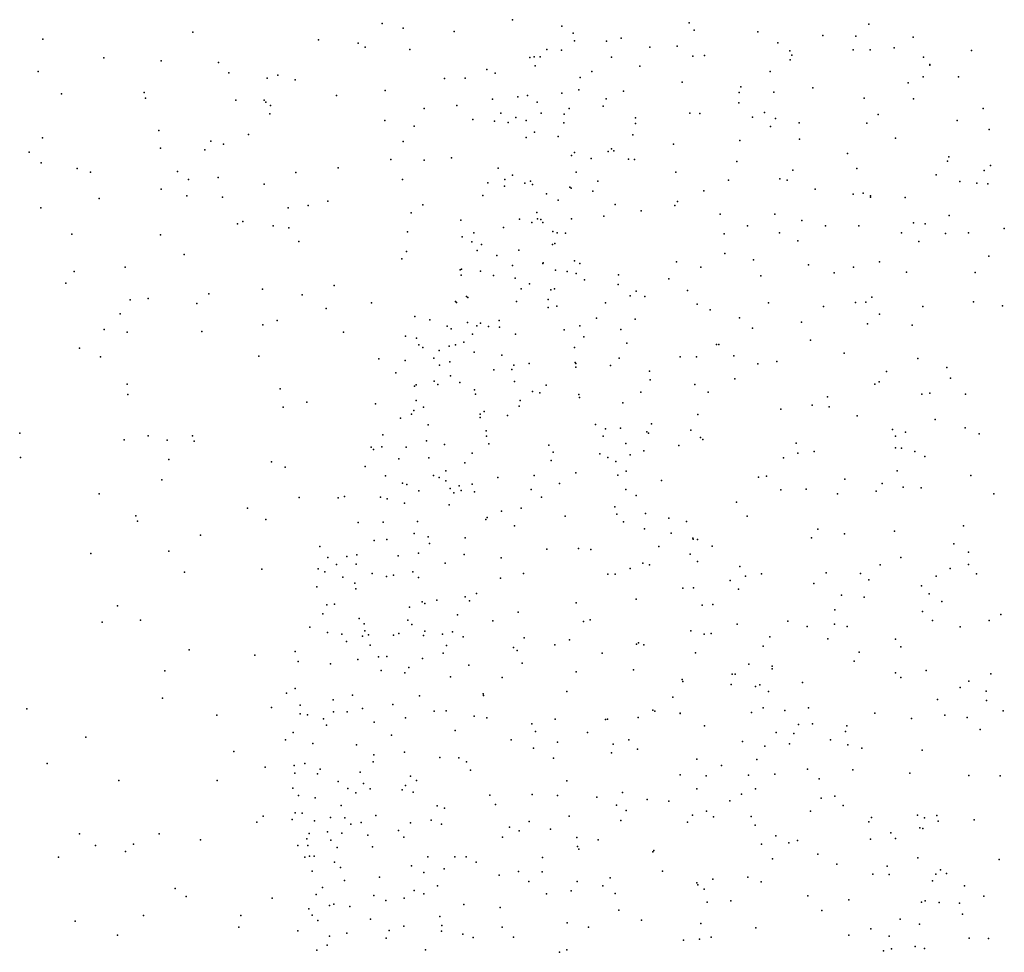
# Model space of a CAD drawing. Header units: metres. Extents: x -25 to 25, y -27.7 to 27.8.
# Tile 67 of 209: x -9 to -7.6, y -4 to -2.7. Entities that reach past the tile are written whole.
import ezdxf

# ---------------------------------------------------------------- set-up
doc = ezdxf.new("R2010")
doc.units = ezdxf.units.M

msp = doc.modelspace()

# ---------------------------------------------------------------- linework, layer by layer
for p in [(-8.4648, -2.678, 2.9682), (-8.4351, -2.6847, 4.7216), (-8.2782, -2.6726, 14.011), (-8.2072, -2.6818, -6.7585), (-8.0244, -2.6769, 14.1461), (-7.7665, -2.6788, 19.264), (-8.7369, -2.6906, 2.7207), (-8.3617, -2.6895, 23.8648), (-8.1908, -2.692, 20.6637), (-8.0172, -2.6878, -10.0457), (-7.9259, -2.6901, 13.8812), (-7.8326, -2.6952, 16.4652), (-7.7854, -2.6963, -7.781), (-7.7028, -2.6978, -7.8459), (-8.9521, -2.7006, -4.893), (-8.5563, -2.7015, -6.5484), (-8.4995, -2.7063, 23.6823), (-8.4895, -2.7122, 21.1731), (-8.1888, -2.7031, -7.1324), (-8.1431, -2.7035, -7.3124), (-8.1221, -2.699, 13.8078), (-8.0807, -2.7119, -6.3151), (-8.0417, -2.7106, -6.2468), (-7.8974, -2.7057, 16.9254), (-7.7305, -2.7128, -17.5725), (-8.4251, -2.7154, 14.034), (-8.2531, -2.727, 24.1833), (-8.2468, -2.7258, 25.7743), (-8.2385, -2.726, -6.4181), (-8.2287, -2.7155, -6.9725), (-8.2077, -2.7162, 17.5384), (-8.1358, -2.7265, 4.2825), (-8.0194, -2.7248, 26.2006), (-8.0023, -2.7238, -7.569), (-7.8802, -2.7174, -6.0673), (-7.877, -2.7237, -7.7089), (-7.789, -2.716, -6.7013), (-7.7647, -2.7159, -5.9529), (-7.6881, -2.7265, 19.1247), (-7.6192, -2.7169, -5.8198), (-8.8645, -2.7272, 19.6543), (-8.7823, -2.7316, -10.2808), (-8.6999, -2.7342, -6.8986), (-8.2454, -2.7387, 17.9479), (-8.0952, -2.7391, 17.1844), (-7.8795, -2.7301, 16.7534), (-7.6793, -2.7369, -5.8521), (-7.6789, -2.7378, -16.5575), (-8.9588, -2.7469, -7.4267), (-8.6853, -2.7489, -8.7707), (-8.6147, -2.752, 2.8237), (-8.3149, -2.7442, 25.506), (-8.303, -2.7492, 3.1471), (-8.1642, -2.7472, -6.4372), (-7.9081, -2.7472, 19.8946), (-7.6888, -2.7546, -9.9979), (-7.6378, -2.7544, 13.9637), (-8.6301, -2.7566, 21.7027), (-8.5901, -2.7588, -10.172), (-8.3758, -2.7572, 21.0391), (-8.3458, -2.7565, 25.2832), (-8.181, -2.7558, 3.9352), (-8.0347, -2.7623, -6.1942), (-7.9502, -2.7688, -4.0998), (-7.7102, -2.7632, -6.8617), (-8.925, -2.7792, -10.2149), (-8.8068, -2.777, -4.0582), (-8.5306, -2.7814, 21.4108), (-8.4608, -2.7742, -10.0818), (-8.2703, -2.7835, -6.8828), (-8.2565, -2.7815, -6.7692), (-8.2073, -2.778, -6.5405), (-8.1827, -2.7731, -7.2743), (-8.1189, -2.7754, -6.3341), (-7.9529, -2.7773, -6.0729), (-7.9029, -2.7766, 16.2978), (-7.8471, -2.7705, -5.9752), (-8.8047, -2.7854, -7.1164), (-8.6752, -2.7881, 23.2453), (-8.6345, -2.7879, 22.542), (-8.6318, -2.7911, 22.0701), (-8.6251, -2.7958, 4.6449), (-8.3577, -2.7959, 18.927), (-8.3067, -2.7868, 18.684), (-8.2424, -2.7912, -7.1217), (-8.1481, -2.7967, 14.2519), (-8.1437, -2.7864, -7.3884), (-7.9531, -2.7919, -7.663), (-7.7733, -2.7854, -5.8719), (-7.7025, -2.7863, -5.8022), (-8.6261, -2.8079, 19.452), (-8.4048, -2.8, -4.1546), (-8.2945, -2.8068, 18.3722), (-8.2368, -2.8068, -9.9562), (-8.2036, -2.8082, 3.545), (-8.1965, -2.8002, 4.4655), (-8.0237, -2.807, 16.934), (-8.0093, -2.8071, -6.1117), (-7.9165, -2.8058, -6.0029), (-7.7531, -2.8087, -7.8595), (-7.6027, -2.8, 16.4141), (-8.4614, -2.8174, 4.6321), (-8.419, -2.8254, 2.9799), (-8.3351, -2.8157, 24.8775), (-8.3039, -2.8181, -6.6478), (-8.2842, -2.8201, 24.5357), (-8.2733, -2.8128, -6.9919), (-8.2582, -2.8172, -6.6463), (-8.2042, -2.8208, -6.4582), (-8.1016, -2.8137, -6.235), (-8.1016, -2.8217, -6.6625), (-7.9335, -2.8124, -17.2863), (-7.9078, -2.8259, -16.8125), (-7.9006, -2.8144, 13.7667), (-7.8668, -2.8208, -5.9301), (-7.7693, -2.8209, 26.3951), (-7.64, -2.8172, -5.696), (-8.7854, -2.8318, -10.1226), (-8.657, -2.8372, -8.6229), (-8.2466, -2.8342, 25.6362), (-8.1051, -2.8381, -7.5123), (-7.594, -2.8302, -5.6156), (-8.9527, -2.8423, 19.9221), (-8.7108, -2.8469, 22.7819), (-8.6929, -2.8513, 19.6002), (-8.4348, -2.8473, 21.3069), (-8.2583, -2.8419, 18.0729), (-8.2126, -2.8403, -7.2854), (-8.047, -2.8515, 16.4078), (-7.9518, -2.846, -17.0637), (-7.8661, -2.8443, 16.1497), (-7.7284, -2.8425, -5.7436), (-8.9716, -2.8629, -8.0336), (-8.7833, -2.8572, -8.4047), (-8.7194, -2.8596, -9.1207), (-8.1931, -2.8675, 17.1825), (-8.1892, -2.8634, -6.3515), (-8.1405, -2.8618, 25.9023), (-8.1358, -2.8578, 4.118), (-8.1327, -2.8606, 13.6983), (-7.7974, -2.8648, 19.7749), (-8.9546, -2.8781, -9.9527), (-8.4525, -2.8732, -6.8146), (-8.4048, -2.8742, 14.0249), (-8.3654, -2.871, -9.8934), (-8.1649, -2.8717, -6.2844), (-8.1117, -2.8726, -4.112), (-8.1027, -2.8733, -6.1758), (-7.9562, -2.876, 20.1211), (-7.6539, -2.8757, -5.6115), (-7.6516, -2.8696, 14.152), (-7.5921, -2.8819, -5.5355), (-8.9026, -2.8864, -9.5786), (-8.8835, -2.8913, -8.1998), (-8.7587, -2.8904, 23.0008), (-8.5887, -2.8917, 21.8199), (-8.5283, -2.8854, -9.873), (-8.2984, -2.8857, -6.7601), (-8.2781, -2.8959, -7.1691), (-8.1867, -2.8913, 20.8259), (-8.0435, -2.8916, -6.0516), (-7.8756, -2.8886, -5.8443), (-7.7837, -2.8861, -9.9305), (-7.6701, -2.8955, -7.0253), (-7.6009, -2.8892, -7.9851), (-8.7431, -2.9019, -9.3455), (-8.7002, -2.8989, -9.8807), (-8.6342, -2.9088, 23.658), (-8.436, -2.9021, 23.9719), (-8.3133, -2.907, 25.0727), (-8.289, -2.902, -6.6097), (-8.2601, -2.9073, -6.4634), (-8.2522, -2.9046, 3.1876), (-8.2491, -2.9091, -7.2922), (-8.1555, -2.9043, 16.6795), (-7.9679, -2.9029, -7.7053), (-7.8943, -2.9011, 19.9801), (-7.884, -2.903, -7.7813), (-7.6361, -2.9048, -17.42), (-7.6114, -2.9072, 19.3724), (-7.5959, -2.9083, -9.8919), (-8.7824, -2.9158, 2.7812), (-8.2894, -2.9117, 25.3101), (-8.2291, -2.9226, -9.8373), (-8.1955, -2.9132, 17.6267), (-8.1939, -2.9143, -7.3931), (-8.1628, -2.9189, -7.4704), (-8.0032, -2.9181, -9.8887), (-7.8435, -2.9157, -5.7634), (-7.789, -2.9228, -17.1767), (-7.7748, -2.9217, -7.8823), (-8.871, -2.9293, 20.0223), (-8.7452, -2.9254, 19.8317), (-8.6942, -2.9275, 23.4998), (-8.5428, -2.9331, 19.3719), (-8.4066, -2.9381, 14.186), (-8.3204, -2.9251, -6.9744), (-8.2123, -2.9316, 16.537), (-8.1307, -2.9377, 3.9261), (-8.041, -2.9336, -7.6377), (-7.764, -2.9255, -5.6575), (-7.764, -2.9273, 14.2775), (-7.7147, -2.9278, -5.5984), (-8.955, -2.9426, -7.5377), (-8.5999, -2.9427, -8.9443), (-8.5711, -2.9392, 23.8172), (-8.4233, -2.9496, 4.5364), (-8.2431, -2.9494, 25.4753), (-8.0931, -2.9468, -6.0263), (-8.0448, -2.9392, 20.5624), (-7.9802, -2.9516, -5.8759), (-7.9016, -2.9517, -6.9278), (-8.6725, -2.9658, -8.4867), (-8.6648, -2.9623, 22.1745), (-8.3522, -2.9604, 13.8822), (-8.2681, -2.9591, 24.7225), (-8.2502, -2.9637, -6.35), (-8.242, -2.9583, 24.418), (-8.2371, -2.9595, 18.3454), (-8.2344, -2.9638, 14.2807), (-8.1933, -2.9585, -6.8679), (-8.1468, -2.9547, -6.1102), (-7.8628, -2.9609, -5.7126), (-7.7026, -2.964, 16.1929), (-7.6857, -2.9657, -16.9613), (-7.6511, -2.9537, -5.4936), (-8.9106, -2.9806, 4.507), (-8.7829, -2.9813, 23.2378), (-8.6216, -2.9684, -9.2136), (-8.5989, -2.9712, -9.499), (-8.4285, -2.977, -4.1007), (-8.3337, -2.9784, -7.0409), (-8.2909, -2.971, 21.0686), (-8.2202, -2.9767, -6.2327), (-8.2139, -2.9785, 18.1926), (-8.2019, -2.9791, -6.1572), (-7.9742, -2.9802, -7.7355), (-7.9406, -2.9683, -5.788), (-7.8946, -2.9787, -7.7962), (-7.8287, -2.9685, -7.8505), (-7.781, -2.9687, -5.6003), (-7.7198, -2.9787, -5.5194), (-7.6564, -2.9794, -7.9728), (-7.6237, -2.9787, 19.5569), (-7.5722, -2.9721, -8.0296), (-8.5844, -2.9911, 4.5227), (-8.3503, -2.9841, -6.8951), (-8.3363, -2.9914, -6.7573), (-8.3226, -2.9952, -7.1557), (-8.2208, -2.9954, 18.7295), (-8.2172, -2.9938, -7.4207), (-7.8685, -2.9898, 26.1823), (-7.6951, -2.9908, 26.3505), (-8.4299, -3.0052, -9.6484), (-8.3286, -3.0041, -6.6139), (-8.2687, -3.0036, 24.9138), (-7.9733, -3.0082, 26.0134), (-8.7493, -3.0098, 22.5112), (-8.4369, -3.0157, 21.4691), (-8.3007, -3.0111, -7.2632), (-8.2343, -3.0224, 24.2577), (-8.2341, -3.0217, 3.3546), (-8.1889, -3.0189, -7.4884), (-8.1813, -3.0225, -5.993), (-8.0426, -3.0201, -7.6783), (-7.9322, -3.0175, -5.7005), (-7.7515, -3.0201, -7.924), (-7.5943, -3.0118, 16.3285), (-8.9072, -3.0342, -7.9492), (-8.8337, -3.028, -7.3172), (-8.3532, -3.0314, -6.9135), (-8.351, -3.0306, -6.8243), (-8.3238, -3.0334, -6.4612), (-8.2781, -3.0254, -7.3382), (-8.2163, -3.0319, 13.8163), (-8.1993, -3.034, 3.6494), (-8.1866, -3.0367, 17.378), (-8.0078, -3.0278, 13.7246), (-7.853, -3.0244, -5.6013), (-7.8164, -3.0358, -5.5383), (-7.7887, -3.0277, 13.8647), (-7.7126, -3.0351, -5.4195), (-7.6141, -3.0353, -5.3264), (-8.9188, -3.0507, -7.6826), (-8.3518, -3.0392, -6.9982), (-8.3051, -3.0398, -6.381), (-8.274, -3.0437, -6.1867), (-8.2538, -3.0515, -6.0875), (-8.1745, -3.0461, 20.8152), (-8.1261, -3.0389, 18.4555), (-8.0537, -3.0445, -5.8056), (-7.9216, -3.0402, -4.0218), (-8.7136, -3.0662, -8.3274), (-8.6366, -3.0596, 20.0109), (-8.5338, -3.0539, -8.6538), (-8.2655, -3.0591, -4.0841), (-8.2231, -3.0603, 25.3333), (-8.2176, -3.0589, 4.2073), (-8.1264, -3.0529, -5.8867), (-8.1003, -3.0622, 25.7324), (-8.027, -3.0614, -9.7533), (-8.8266, -3.0749, -8.1133), (-8.8007, -3.0729, 20.2088), (-8.7308, -3.0798, 23.5072), (-8.5799, -3.0675, -7.053), (-8.4804, -3.0789, -9.4063), (-8.3597, -3.0771, -6.7709), (-8.3585, -3.0786, -7.0736), (-8.3442, -3.0698, -7.158), (-8.3422, -3.0713, -6.5449), (-8.2723, -3.077, -7.3906), (-8.2268, -3.074, -9.6822), (-8.1446, -3.079, 17.9884), (-8.1093, -3.0691, -7.6266), (-8.0883, -3.07, 18.6124), (-7.9108, -3.0792, -5.5874), (-7.7856, -3.0786, -5.4283), (-7.771, -3.0781, -4.0311), (-7.7625, -3.0709, 16.0981), (-7.6162, -3.0776, -5.268), (-8.5453, -3.087, 19.8603), (-8.227, -3.0859, -7.4801), (-8.2142, -3.084, -5.9447), (-8.013, -3.0807, -5.7039), (-7.9944, -3.0892, -7.7719), (-7.8315, -3.0845, -7.8735), (-7.689, -3.0842, -5.3219), (-7.5746, -3.0833, 26.3905), (-8.8412, -3.0948, 22.9079), (-8.6158, -3.1044, -4.1074), (-8.418, -3.0988, -6.9751), (-8.3966, -3.1036, 19.3386), (-8.3427, -3.1072, -6.2262), (-8.3238, -3.1083, 16.6906), (-8.2972, -3.1045, 3.2137), (-8.1574, -3.1011, 25.5222), (-8.1021, -3.1026, 18.824), (-7.9524, -3.1005, 16.0533), (-7.8634, -3.1066, 20.1604), (-7.7511, -3.0952, 14.0199), (-8.8642, -3.1172, -4.1525), (-8.831, -3.1211, 23.1741), (-8.724, -3.1203, 22.3098), (-8.6361, -3.1107, 22.0403), (-8.5206, -3.1211, 21.7448), (-8.3719, -3.1124, -6.7056), (-8.3658, -3.1165, -6.6139), (-8.3293, -3.1122, -6.1487), (-8.3122, -3.1128, -6.0746), (-8.2967, -3.1141, 16.3055), (-8.2036, -3.1178, 19.011), (-8.1814, -3.112, -7.5625), (-8.1225, -3.1174, 17.8334), (-7.9337, -3.1154, -7.0254), (-7.7683, -3.1092, -5.3595), (-7.7044, -3.1109, -7.1412), (-8.4317, -3.1268, -9.0175), (-8.4157, -3.1299, 21.3465), (-8.3476, -3.1355, 16.5025), (-8.3356, -3.124, -7.2886), (-8.2736, -3.124, 17.0117), (-8.1756, -3.1277, -5.829), (-8.1139, -3.1367, -5.7415), (-7.8505, -3.1324, -5.4288), (-8.8992, -3.1443, 20.3588), (-8.4126, -3.1393, -8.7795), (-8.4067, -3.1431, 3.0054), (-8.383, -3.1476, -6.7777), (-8.3689, -3.1411, 4.3661), (-8.3596, -3.1395, 21.1475), (-8.3332, -3.1499, -6.0176), (-8.1888, -3.1429, 13.949), (-7.9854, -3.1388, 20.5049), (-7.9819, -3.1386, 18.5167), (-8.8694, -3.1565, 4.4108), (-8.6421, -3.1554, 23.7492), (-8.47, -3.1595, -4.0835), (-8.4321, -3.1617, 19.7513), (-8.391, -3.1586, 19.5563), (-8.3679, -3.1639, -6.1109), (-8.2934, -3.154, -7.4059), (-8.1879, -3.1645, 17.2292), (-8.1247, -3.1582, 17.493), (-8.0372, -3.1566, -4.0433), (-8.014, -3.1564, 18.2825), (-7.9603, -3.1551, 18.7028), (-7.8986, -3.1632, -7.871), (-7.8019, -3.1514, -7.9216), (-7.6964, -3.1587, -5.2327), (-8.3829, -3.1683, -7.0267), (-8.3046, -3.1754, -5.942), (-8.2791, -3.1746, 19.2548), (-8.2761, -3.1683, 9.2481), (-8.2539, -3.166, 3.7513), (-8.1871, -3.1662, -6.9856), (-8.187, -3.1712, 24.3629), (-8.1375, -3.1689, -7.655), (-8.0815, -3.1772, -7.7301), (-7.9261, -3.1665, -5.4802), (-7.7411, -3.1776, -7.9645), (-7.6548, -3.1718, -8.0117), (-8.4454, -3.1794, -8.6021), (-8.3906, -3.1916, -6.9242), (-8.3671, -3.1836, -9.248), (-8.2753, -3.1921, 4.0114), (-8.0805, -3.1893, -9.5879), (-7.9587, -3.1881, -7.8426), (-7.7517, -3.1925, -9.6158), (-7.6492, -3.1873, 16.2051), (-8.8312, -3.1956, -7.7213), (-8.6116, -3.2023, -7.1767), (-8.4187, -3.1985, -6.4318), (-8.4164, -3.1966, -6.2191), (-8.3849, -3.1963, -7.0934), (-8.3536, -3.1934, -7.2951), (-8.3323, -3.2038, 9.425), (-8.2495, -3.2065, -4.1469), (-8.2299, -3.1971, -5.8111), (-8.0936, -3.2071, -5.6392), (-8.0162, -3.1962, 18.1116), (-7.9974, -3.2073, 18.9772), (-7.758, -3.1955, -5.2437), (-8.83, -3.2106, 22.5681), (-8.4161, -3.2194, 24.0285), (-8.3313, -3.2103, -7.3644), (-8.2669, -3.2192, -9.4098), (-8.2386, -3.2081, -7.5402), (-8.1829, -3.2108, 24.7586), (-8.1817, -3.2148, 25.1148), (-7.8257, -3.2139, 25.9862), (-7.6904, -3.21, -5.1674), (-7.6792, -3.2088, 26.1936), (-7.6277, -3.2101, 19.8932), (-8.6069, -3.2286, 4.4034), (-8.5732, -3.2218, 2.9541), (-8.4748, -3.2238, -7.0816), (-8.4197, -3.2333, -6.6386), (-8.4057, -3.2289, -6.7603), (-8.3185, -3.2348, 3.4342), (-8.2683, -3.2272, 20.9512), (-8.1196, -3.2227, 16.0271), (-7.8927, -3.2317, -9.5553), (-7.8478, -3.2257, 13.9606), (-7.8236, -3.2282, -5.2931), (-8.4386, -3.2443, 21.4801), (-8.4231, -3.2386, -6.1131), (-8.3246, -3.2388, 16.8607), (-8.3243, -3.2438, -5.8943), (-8.2852, -3.2407, -9.0162), (-8.0119, -3.2391, 20.6342), (-7.7835, -3.2411, -7.958), (-7.6713, -3.2463, -9.4889), (-8.3988, -3.2541, -7.0286), (-8.3159, -3.2627, 3.8679), (-8.1588, -3.2535, 9.4705), (-8.1446, -3.26, -5.6472), (-8.1228, -3.2588, 14.2179), (-8.0783, -3.2526, -5.5775), (-8.022, -3.2617, 25.5501), (-7.7327, -3.2609, -4.3246), (-7.6284, -3.2584, -8.0359), (-8.9852, -3.2661, 20.46), (-8.8353, -3.2758, 23.1909), (-8.8007, -3.2698, -4.2342), (-8.7736, -3.276, 20.3759), (-8.7373, -3.2699, -7.4702), (-8.7349, -3.2777, -7.892), (-8.4639, -3.2684, -6.4283), (-8.4016, -3.277, -5.9682), (-8.3151, -3.2704, -7.4393), (-8.148, -3.2706, -7.6812), (-8.0854, -3.2642, -7.7493), (-8.0826, -3.266, 25.3844), (-8.0081, -3.2723, 17.9667), (-8.0047, -3.2752, 13.9487), (-7.7285, -3.2705, 18.7019), (-7.7138, -3.2646, -7.9989), (-7.6082, -3.2669, -7.2906), (-8.4807, -3.2864, -6.2687), (-8.4776, -3.2895, 20.0757), (-8.4656, -3.2858, -6.5285), (-8.4305, -3.2863, -4.2219), (-8.3754, -3.2821, 9.6591), (-8.3121, -3.2815, -5.832), (-8.2257, -3.2834, -7.5863), (-8.1153, -3.281, 24.4639), (-8.0894, -3.2915, 9.1989), (-8.0393, -3.2836, -5.4983), (-7.871, -3.2806, -7.916), (-7.7284, -3.287, -5.1152), (-7.7199, -3.2874, 18.3866), (-8.984, -3.3012, -4.3007), (-8.7713, -3.3037, 23.4173), (-8.4412, -3.3029, -6.7953), (-8.3979, -3.3016, -7.1416), (-8.3359, -3.295, 9.0851), (-8.2227, -3.3052, 9.706), (-8.2198, -3.2932, -5.7013), (-8.1525, -3.2959, 24.9588), (-8.141, -3.301, -9.1697), (-8.1093, -3.2973, 20.7528), (-7.889, -3.3013, 20.4838), (-7.8687, -3.295, 16.0698), (-7.8452, -3.2924, -5.2472), (-7.7006, -3.2923, 20.1309), (-7.6863, -3.2995, -9.3147), (-8.6236, -3.3074, -7.3104), (-8.6042, -3.3148, -8.1479), (-8.4892, -3.3139, -6.1732), (-8.3738, -3.3202, 3.261), (-8.3466, -3.3087, 3.6596), (-8.1299, -3.3065, -8.9588), (-7.7259, -3.3201, 18.9146), (-8.7813, -3.3332, 22.4201), (-8.4602, -3.3271, -6.0042), (-8.3913, -3.3267, 4.2254), (-8.3831, -3.3299, -5.8789), (-8.3736, -3.3346, -7.3219), (-8.2989, -3.3299, -7.5138), (-8.2469, -3.3266, 17.03), (-8.1871, -3.3228, 19.4661), (-8.1268, -3.3262, -4.4912), (-8.1147, -3.3208, -8.8019), (-8.0642, -3.334, 17.594), (-7.925, -3.329, -5.3125), (-7.9135, -3.328, -9.2461), (-7.8012, -3.3323, 25.7882), (-7.62, -3.327, 18.5107), (-8.4359, -3.3379, -7.1892), (-8.4296, -3.3397, -7.0272), (-8.3674, -3.3457, 19.9727), (-8.3546, -3.3415, -4.3622), (-8.3515, -3.3485, -5.7969), (-8.336, -3.3391, -7.4301), (-8.2512, -3.347, 24.1364), (-8.2106, -3.3381, -8.6531), (-8.1152, -3.3471, -7.1613), (-7.8928, -3.3475, -5.2464), (-7.8565, -3.3463, -4.5916), (-7.7475, -3.3382, -9.008), (-7.7174, -3.3435, 18.2207), (-7.6915, -3.3447, -8.0298), (-8.8713, -3.3531, 22.7812), (-8.5843, -3.3583, 23.7946), (-8.5283, -3.3591, -6.3069), (-8.5193, -3.3571, -6.4503), (-8.4676, -3.358, 9.2875), (-8.4577, -3.3604, -6.8568), (-8.4125, -3.349, 16.3881), (-8.3621, -3.3519, 16.7488), (-8.3327, -3.3501, 16.1498), (-8.2362, -3.3578, -5.6574), (-8.1006, -3.3557, -7.7594), (-7.8115, -3.353, 19.0878), (-7.7561, -3.3493, -5.0742), (-7.587, -3.3531, -4.918), (-8.6583, -3.3739, -7.7089), (-8.433, -3.3665, -5.9135), (-8.3691, -3.3688, 21.0913), (-8.2656, -3.3739, 8.8266), (-8.131, -3.3719, -5.5202), (-7.9564, -3.3651, -7.8884), (-8.8185, -3.3846, 4.3761), (-8.6321, -3.3899, 2.9637), (-8.3161, -3.3898, 9.8363), (-8.3144, -3.3871, -4.5056), (-8.2937, -3.3779, -8.4836), (-8.2023, -3.3851, -5.5979), (-8.1281, -3.3822, 16.0348), (-8.0873, -3.3812, 24.6822), (-8.0538, -3.3882, -5.4141), (-7.941, -3.3854, -7.27), (-8.8163, -3.3922, 2.9245), (-8.4995, -3.3945, -6.6476), (-8.4634, -3.3938, 21.7507), (-8.4143, -3.3927, 21.2593), (-8.2752, -3.3989, -7.5641), (-8.1188, -3.3933, 17.2414), (-8.0885, -3.4036, 24.8539), (-8.0285, -3.393, 25.2573), (-7.84, -3.4037, 25.6013), (-7.6306, -3.399, 25.8894), (-8.7258, -3.4125, -4.3303), (-8.4585, -3.4187, -6.9874), (-8.419, -3.4102, -7.1683), (-8.3988, -3.415, 3.5281), (-8.3458, -3.4163, -7.4359), (-8.0505, -3.4095, 8.9666), (-8.0193, -3.4168, 9.1194), (-8.0188, -3.4183, 9.2985), (-8.0123, -3.4189, -7.8495), (-7.8491, -3.4161, -5.1201), (-7.8017, -3.4106, -7.3616), (-7.73, -3.4067, -5.0001), (-8.5546, -3.4288, -6.2431), (-8.4767, -3.42, -4.467), (-8.3973, -3.4244, 3.7614), (-8.2288, -3.4327, -7.6258), (-8.1833, -3.4318, -7.6821), (-8.1658, -3.4332, -5.5213), (-8.068, -3.4289, 17.3971), (-7.9913, -3.4281, 19.3705), (-7.6446, -3.4248, -4.9074), (-8.8829, -3.4388, -4.3611), (-8.771, -3.4356, 23.3196), (-8.5428, -3.4446, -6.4786), (-8.5157, -3.4432, -7.9629), (-8.5015, -3.4409, -5.9762), (-8.4421, -3.4423, -7.3541), (-8.4131, -3.4382, 4.1133), (-8.3472, -3.4402, -5.7423), (-8.2943, -3.4449, -4.6676), (-8.023, -3.4396, 24.4214), (-7.7209, -3.4445, 20.4344), (-7.6237, -3.4367, 19.0136), (-8.6379, -3.4615, 23.5928), (-8.5568, -3.461, -6.3609), (-8.5307, -3.4547, -6.0688), (-8.5022, -3.4541, -6.73), (-8.3745, -3.4528, -7.3666), (-8.1092, -3.4602, -8.515), (-8.0908, -3.4526, -7.7796), (-8.0814, -3.4551, -5.4039), (-8.0126, -3.4502, -4.8273), (-7.9518, -3.4573, -8.6131), (-7.7505, -3.4551, 16.124), (-7.6497, -3.4605, 25.7368), (-7.6234, -3.4544, -8.6839), (-8.7487, -3.4656, 20.4588), (-8.5473, -3.4649, 20.2924), (-8.5215, -3.4728, -6.6424), (-8.4793, -3.4673, -6.9137), (-8.4588, -3.472, -7.0854), (-8.4488, -3.4698, -5.8641), (-8.421, -3.4652, 3.1577), (-8.4128, -3.4734, -7.2317), (-8.2954, -3.4743, 24.0043), (-8.2621, -3.4675, -5.6233), (-8.141, -3.4684, 20.8068), (-8.1308, -3.4684, -5.4555), (-7.9436, -3.4712, 20.6668), (-7.9207, -3.468, -7.9168), (-7.828, -3.4664, -5.0541), (-7.7785, -3.4677, 19.2213), (-7.67, -3.4714, 0.4654), (-7.6121, -3.4679, 20.2819), (-8.5589, -3.4864, -6.1765), (-8.5044, -3.4816, -7.6941), (-8.503, -3.4894, 9.8117), (-8.0337, -3.4885, -5.3213), (-8.0184, -3.4882, 24.2514), (-7.9656, -3.4776, 17.6742), (-7.9535, -3.4898, -5.2106), (-7.8454, -3.4818, -7.9639), (-7.7664, -3.4767, -8.0187), (-7.6912, -3.4853, -4.8451), (-8.3459, -3.5008, -8.0356), (-8.3296, -3.496, -7.5062), (-7.8059, -3.4986, 0.223), (-7.7732, -3.5016, -4.9666), (-7.68, -3.4969, 0.0371), (-8.8449, -3.514, 22.8181), (-8.5443, -3.5123, -6.5754), (-8.5332, -3.5115, 9.5743), (-8.4257, -3.5158, 8.9599), (-8.4076, -3.5081, 16.641), (-8.4039, -3.5105, -7.5646), (-8.3864, -3.5057, -5.7545), (-8.3398, -3.5067, -5.6972), (-8.1864, -3.5097, -5.5021), (-8.1003, -3.5044, 19.5996), (-8.0059, -3.513, 25.0814), (-7.9907, -3.5121, -7.8766), (-7.6619, -3.5078, -4.8506), (-8.5503, -3.5254, -6.0567), (-8.4982, -3.5322, -6.8952), (-8.3569, -3.5266, -7.7869), (-8.2697, -3.5231, -7.4679), (-7.8154, -3.5195, 0.4852), (-7.6898, -3.5222, -7.5163), (-7.5774, -3.5265, -4.7374), (-8.8669, -3.5374, 20.5388), (-8.812, -3.5347, 22.6061), (-8.5688, -3.5444, -6.4679), (-8.491, -3.5395, 9.1468), (-8.428, -3.5346, 3.4238), (-8.4224, -3.5407, -4.7035), (-8.3062, -3.5352, -5.6335), (-8.1763, -3.5362, -7.7028), (-8.1667, -3.534, -8.2562), (-7.9557, -3.54, -4.9705), (-7.883, -3.536, -5.0775), (-7.8549, -3.5435, -8.4406), (-7.8157, -3.5403, 20.6082), (-7.7977, -3.5437, -8.0042), (-7.6754, -3.5348, -8.0589), (-7.6356, -3.544, 19.2042), (-7.5941, -3.535, -8.0874), (-8.5435, -3.5523, 22.0729), (-8.5227, -3.5545, -6.7705), (-8.4934, -3.5576, -6.9739), (-8.49, -3.5498, -5.8863), (-8.4846, -3.5553, 16.2529), (-8.4488, -3.5559, 3.0309), (-8.4411, -3.5535, -7.1986), (-8.4056, -3.5564, 21.3815), (-8.4038, -3.5504, -7.3093), (-8.3782, -3.5545, -7.3864), (-8.3642, -3.5513, 21.1698), (-8.349, -3.5585, -7.4712), (-8.2614, -3.56, 20.9662), (-8.022, -3.5497, -5.2606), (-8.0028, -3.5544, 24.8251), (-7.9928, -3.5534, -8.3506), (-7.9085, -3.5586, 19.451), (-8.516, -3.5652, 9.3091), (-8.4824, -3.5703, -7.0758), (-8.3726, -3.571, -5.6989), (-8.2764, -3.5736, 9.9716), (-8.2172, -3.5699, 15.9733), (-8.1964, -3.5626, -7.9935), (-8.0998, -3.569, 9.7087), (-8.0972, -3.5671, -7.7831), (-8.0894, -3.5701, -7.7636), (-7.9182, -3.5717, -7.9268), (-7.8256, -3.5612, -4.9781), (-7.7285, -3.5619, -0.1207), (-7.7205, -3.5728, -4.9734), (-8.7421, -3.5769, 23.2375), (-8.6479, -3.5848, 22.2921), (-8.5898, -3.5795, -6.2504), (-8.4704, -3.5871, 4.3291), (-8.4581, -3.5866, -5.7992), (-8.3774, -3.5816, 23.8508), (-8.2713, -3.5779, 20.0359), (-8.1493, -3.5817, -5.4069), (-8.0154, -3.5812, 8.8206), (-7.7807, -3.5803, 25.4058), (-8.5857, -3.5938, -6.4068), (-8.539, -3.5972, -5.9608), (-8.4998, -3.591, 23.6994), (-8.4269, -3.6023, 21.8617), (-8.4071, -3.5893, 21.6403), (-8.3406, -3.5989, -5.6379), (-8.2639, -3.5964, -5.5403), (-7.9388, -3.5977, 0.6145), (-7.9055, -3.6006, -7.7874), (-7.7877, -3.5933, -4.9074), (-8.7767, -3.6072, 2.906), (-8.4666, -3.6065, 20.3129), (-8.4323, -3.6103, 3.2436), (-8.3668, -3.616, -7.4261), (-8.2928, -3.617, -4.9216), (-8.1868, -3.6088, -7.6938), (-8.1043, -3.6059, -5.329), (-7.9627, -3.6118, 9.1675), (-7.9584, -3.6118, -8.0891), (-7.9052, -3.6043, 16.0798), (-7.7285, -3.61, -8.0459), (-7.7207, -3.6166, -4.815), (-7.6844, -3.6067, 0.6923), (-7.5915, -3.6115, 20.5027), (-8.0346, -3.6196, -7.8394), (-8.0335, -3.6226, 9.5524), (-7.9642, -3.6266, -7.8994), (-7.9291, -3.6298, 0.1956), (-7.923, -3.6271, 24.4724), (-7.8619, -3.6239, -4.9769), (-7.6354, -3.631, 16.1804), (-7.6232, -3.622, 25.5232), (-8.6023, -3.6391, 20.4238), (-8.5897, -3.6327, -6.3322), (-8.5078, -3.642, -5.8955), (-8.4115, -3.6433, -7.3025), (-8.3199, -3.6403, 8.8025), (-8.3195, -3.6428, 16.8354), (-8.2001, -3.6369, -5.4557), (-8.0477, -3.6449, 19.786), (-7.9108, -3.6368, -5.0339), (-7.5981, -3.6364, -8.2976), (-8.7802, -3.6466, 22.7284), (-8.5825, -3.6563, -6.4639), (-8.5353, -3.6488, 9.4557), (-8.4495, -3.6555, -7.1966), (-7.6679, -3.6481, -4.7323), (-7.5976, -3.6499, -4.652), (-8.9748, -3.6616, 20.5746), (-8.7024, -3.671, 4.4516), (-8.6237, -3.66, -4.6588), (-8.5828, -3.669, -6.1441), (-8.572, -3.6705, -6.064), (-8.5348, -3.6659, -6.772), (-8.5152, -3.6659, -6.8908), (-8.4931, -3.6613, -7.0298), (-8.3905, -3.6649, -5.695), (-8.3732, -3.6644, 10.0547), (-8.3329, -3.6723, -7.5074), (-8.0764, -3.6638, 23.9438), (-8.0738, -3.6651, 19.9443), (-8.0375, -3.6678, -5.1927), (-8.0374, -3.6685, 0.3643), (-7.9351, -3.6671, 24.0731), (-7.9184, -3.6602, 24.6459), (-7.8874, -3.6639, 24.2693), (-7.8532, -3.6601, -0.1695), (-7.7579, -3.6679, -7.9133), (-7.6577, -3.6709, -0.2888), (-7.5737, -3.6648, -7.7676), (-8.5493, -3.6761, 23.4594), (-8.5447, -3.6853, -5.9683), (-8.4765, -3.6808, -5.822), (-8.4317, -3.6748, 3.928), (-8.3146, -3.6746, -5.584), (-8.2503, -3.6834, -5.5079), (-8.2166, -3.6766, 16.9842), (-8.1444, -3.6772, 0.5339), (-8.1418, -3.6764, -5.36), (-8.0975, -3.6744, 17.1603), (-8.0026, -3.6862, -5.1312), (-7.8675, -3.6841, -7.9509), (-7.8474, -3.6832, 25.1897), (-7.7984, -3.6862, 17.6729), (-7.7052, -3.6755, -8.1219), (-7.6256, -3.6743, -8.0792), (-8.5928, -3.6957, -6.2129), (-8.4515, -3.6997, 15.8305), (-8.3601, -3.6929, 21.5306), (-8.2449, -3.6943, -7.6134), (-8.1702, -3.6958, 9.8746), (-7.8995, -3.6955, 24.9817), (-7.8741, -3.6972, -4.9299), (-7.8002, -3.6942, -4.8481), (-7.6068, -3.6914, 17.7946), (-8.8901, -3.7023, -4.5612), (-8.6037, -3.7062, 23.2995), (-8.5643, -3.7114, -6.6026), (-8.502, -3.7132, -6.9714), (-8.2801, -3.7062, 20.2618), (-8.2134, -3.7098, -5.4504), (-8.1336, -3.7123, 8.761), (-8.1112, -3.706, -5.2719), (-7.948, -3.7085, 9.3259), (-7.9157, -3.7155, 8.8071), (-7.8806, -3.7121, 9.0309), (-7.8214, -3.7062, -5.1205), (-7.7969, -3.7136, 20.6833), (-8.6779, -3.7231, 23.1207), (-8.4771, -3.7276, -7.1084), (-8.4332, -3.7238, 4.1281), (-8.2478, -3.7184, 15.8942), (-8.136, -3.7247, 20.1813), (-8.0985, -3.7196, 20.8743), (-7.7769, -3.718, -8.0127), (-7.6903, -3.7212, 25.368), (-8.9457, -3.7403, 4.3785), (-8.5915, -3.7432, -4.7852), (-8.5762, -3.7404, -6.5251), (-8.4781, -3.7379, 16.5617), (-8.3822, -3.7316, -7.3685), (-8.3548, -3.7322, -5.6268), (-8.3441, -3.738, 21.8101), (-8.2191, -3.7325, 21.0235), (-8.0134, -3.7341, 16.0284), (-7.978, -3.7432, 0.8789), (-7.9273, -3.7343, -4.9696), (-8.633, -3.7455, 2.8666), (-8.5904, -3.7543, -6.3795), (-8.5577, -3.7549, 4.4374), (-8.5542, -3.7482, -6.676), (-8.4966, -3.7528, -5.8541), (-8.3383, -3.75, -7.477), (-8.0375, -3.7564, -7.8233), (-8.0002, -3.7578, -5.0639), (-7.9392, -3.7569, 19.9398), (-7.9017, -3.7556, 19.765), (-7.8547, -3.7482, 17.5161), (-7.7894, -3.7492, -4.7956), (-7.7079, -3.7543, -4.6996), (-7.6233, -3.7576, -4.6023), (-7.5782, -3.7577, 19.4721), (-8.8429, -3.7646, 2.8621), (-8.7019, -3.7646, 22.849), (-8.5283, -3.7661, -6.836), (-8.4917, -3.7689, -7.0377), (-8.4316, -3.7719, -5.7398), (-8.4245, -3.7586, -7.2497), (-8.4156, -3.7644, 8.8251), (-8.1998, -3.7652, -7.6597), (-7.8379, -3.7624, -7.9644), (-8.5933, -3.7754, -6.294), (-8.585, -3.7859, -6.468), (-8.5145, -3.7763, 15.6483), (-8.5026, -3.7822, 22.2739), (-8.4822, -3.7765, 2.8981), (-8.4361, -3.7779, 3.5947), (-8.4205, -3.7814, 3.1677), (-8.3107, -3.7858, 21.4111), (-8.2499, -3.7848, -7.5979), (-8.2133, -3.7863, 23.6614), (-8.1203, -3.7818, -5.249), (-8.0133, -3.7765, 9.527), (-7.9492, -3.7843, -5.1838), (-7.9293, -3.7765, -7.9053), (-8.5611, -3.7894, -5.9966), (-8.5239, -3.8004, -5.9081), (-8.3026, -3.7992, -7.534), (-8.1571, -3.7886, 0.8953), (-8.1285, -3.8, 17.0763), (-8.0847, -3.7918, 9.7178), (-8.0537, -3.7943, -5.1139), (-7.9659, -3.7939, -4.977), (-7.8351, -3.7901, 24.8341), (-7.8152, -3.7871, 24.57), (-7.8034, -3.8005, 25.0452), (-8.5897, -3.8109, -6.1867), (-8.5798, -3.8114, -6.1102), (-8.4741, -3.8146, -7.1028), (-8.386, -3.801, -5.668), (-8.3758, -3.8043, 0.5902), (-8.1149, -3.8076, -7.7458), (-8.0197, -3.8142, 17.2028), (-7.9997, -3.8088, -7.8516), (-7.8505, -3.8088, -4.8215), (-7.697, -3.8142, -8.0394), (-7.6689, -3.8147, 17.5801), (-8.6449, -3.8246, 16.0655), (-8.6358, -3.8157, 22.6055), (-8.5942, -3.8208, 9.8264), (-8.5621, -3.8224, -6.6204), (-8.539, -3.8177, 16.4034), (-8.5184, -3.8184, 8.9941), (-8.5102, -3.8272, -6.9085), (-8.4953, -3.825, -6.9922), (-8.4243, -3.8252, -7.2253), (-8.3945, -3.8215, -7.3084), (-8.3801, -3.8272, 23.4315), (-8.254, -3.8235, 10.1644), (-8.1969, -3.8159, 20.3551), (-8.1226, -3.8219, 0.2436), (-8.0269, -3.8245, -5.0399), (-7.9897, -3.8166, -0.0174), (-7.9356, -3.8163, -4.913), (-7.9298, -3.8285, 20.2623), (-7.7666, -3.8238, -4.7136), (-7.7629, -3.8177, 24.3025), (-7.6867, -3.8183, 19.5637), (-7.6673, -3.8229, -4.6058), (-7.6155, -3.8209, -4.549), (-8.8995, -3.841, 20.5662), (-8.7852, -3.8413, 4.5095), (-8.5699, -3.8409, -6.5404), (-8.5437, -3.8382, -6.7142), (-8.5229, -3.8403, -6.8359), (-8.4855, -3.8431, 23.2778), (-8.4417, -3.8363, -5.0082), (-8.2822, -3.8318, -5.5002), (-8.2686, -3.8367, 21.7015), (-8.2234, -3.8343, -5.4209), (-7.7349, -3.8398, 23.8549), (-7.6932, -3.8326, 16.1321), (-7.6892, -3.8336, 25.2267), (-8.8219, -3.8561, 15.2587), (-8.7255, -3.8496, 15.8724), (-8.5731, -3.8482, 10.1417), (-8.5387, -3.8504, 9.3965), (-8.4338, -3.8458, -5.7501), (-8.2922, -3.846, 0.4178), (-8.1857, -3.8464, -7.6521), (-8.1549, -3.8496, -5.2692), (-7.9206, -3.856, 23.6519), (-7.9003, -3.8442, 17.3052), (-7.8812, -3.854, -0.2692), (-7.8689, -3.8507, -7.9237), (-7.7641, -3.8487, 17.4302), (-7.7285, -3.8477, 24.1396), (-8.8765, -3.8577, 15.4662), (-8.8333, -3.8664, 15.615), (-8.586, -3.8577, -6.2684), (-8.5715, -3.8577, 23.0526), (-8.5295, -3.861, -5.9447), (-8.4791, -3.8597, -5.8283), (-8.1848, -3.8592, -5.3531), (-8.1828, -3.8631, 9.9488), (-8.0765, -3.8671, -5.0659), (-8.075, -3.8653, 23.603), (-7.8397, -3.8702, -4.7533), (-8.9294, -3.8746, -4.8395), (-8.5761, -3.8748, -6.4552), (-8.5694, -3.8731, 9.6018), (-8.5627, -3.8731, -6.0593), (-8.5334, -3.8817, 20.508), (-8.3996, -3.8743, 4.1766), (-8.3607, -3.8741, 10.2903), (-8.3445, -3.8742, -7.3794), (-8.3301, -3.8818, -5.5742), (-8.235, -3.8749, 21.302), (-7.905, -3.877, 9.305), (-7.8123, -3.8849, 20.7745), (-7.6964, -3.8757, 0.9938), (-7.5797, -3.8779, 19.665), (-8.5656, -3.8949, 10.2935), (-8.525, -3.8894, -6.7663), (-8.4227, -3.887, -7.179), (-8.405, -3.8967, 3.7115), (-8.376, -3.8915, -7.3158), (-8.2692, -3.8953, 20.4923), (-8.2352, -3.8956, -7.5704), (-8.0628, -3.8947, 15.9513), (-7.7609, -3.8992, 20.3288), (-7.7401, -3.8876, -4.6448), (-7.7372, -3.8997, -7.9902), (-7.6705, -3.899, 20.0775), (-7.6636, -3.8928, -8.0321), (-7.655, -3.898, -6.229), (-8.519, -3.9082, 15.4685), (-8.4689, -3.9034, -7.0069), (-8.2969, -3.9005, -5.4949), (-8.2547, -3.9098, 22.0528), (-8.1853, -3.9098, -5.2995), (-8.1376, -3.9044, -5.172), (-8.0136, -3.9113, -4.9213), (-7.9905, -3.9062, 1.0019), (-7.9404, -3.9035, -4.8407), (-7.9213, -3.9099, -7.8701), (-7.6751, -3.9087, 23.5837), (-8.762, -3.9195, -4.8322), (-8.5508, -3.9182, -6.5921), (-8.4189, -3.9225, 22.4046), (-8.4053, -3.9273, -5.7311), (-8.3854, -3.9158, 3.988), (-8.2293, -3.9272, -5.3888), (-8.1937, -3.9231, -5.2128), (-8.1484, -3.9158, -7.6607), (-8.1305, -3.9267, 0.0952), (-8.0121, -3.9143, -7.7985), (-8.003, -3.9205, 20.539), (-7.6294, -3.9158, 23.9476), (-8.7461, -3.9311, 20.5567), (-8.6231, -3.9337, -4.93), (-8.5599, -3.9284, -6.1097), (-8.5342, -3.9421, -6.6761), (-8.4768, -3.9298, 8.8566), (-8.4598, -3.937, -5.8221), (-8.4335, -3.9337, -7.1125), (-7.9987, -3.9393, 23.4575), (-7.9645, -3.9372, 9.4439), (-7.8542, -3.9301, -4.7156), (-7.7954, -3.9358, -4.6591), (-7.6908, -3.939, -4.5588), (-7.6858, -3.9373, 24.6831), (-7.6658, -3.9398, -6.4112), (-7.6367, -3.9406, 20.24), (-7.6017, -3.9308, -8.0468), (-8.5702, -3.949, -6.303), (-8.5404, -3.9438, -6.0061), (-8.5112, -3.9455, 22.7452), (-8.3477, -3.9428, 23.2196), (-8.2956, -3.9471, -7.4342), (-8.1255, -3.9507, -5.0784), (-7.8342, -3.9514, 8.7783), (-8.9057, -3.9663, 15.7076), (-8.8076, -3.9582, 2.8009), (-8.668, -3.9583, 4.6311), (-8.5653, -3.958, 0.563), (-8.5572, -3.9655, 9.1347), (-8.4819, -3.9638, -5.8832), (-8.3824, -3.9596, 3.3322), (-8.1996, -3.9691, 23.285), (-8.0929, -3.9651, -4.975), (-8.0079, -3.9697, 8.7563), (-7.7217, -3.9636, -6.0213), (-7.632, -3.9565, -4.4866), (-8.6705, -3.9749, 10.0004), (-8.5859, -3.9803, 10.5288), (-8.5158, -3.9835, -6.7338), (-8.4551, -3.9799, 0.4194), (-8.434, -3.9737, 22.558), (-8.3797, -3.9807, -7.2509), (-8.3796, -3.9727, -5.6827), (-8.293, -3.9751, 0.2787), (-8.1691, -3.975, -5.1715), (-7.9289, -3.9761, 16.0079), (-7.7637, -3.9774, -7.943), (-7.6939, -3.9708, 23.3022), (-8.8448, -3.9865, -4.9438), (-8.5407, -3.9881, -6.5856), (-8.4594, -3.9911, -6.9665), (-8.3492, -3.985, -7.3291), (-8.3343, -3.99, 8.8005), (-8.2765, -3.9895, -5.4484), (-8.0328, -3.9937, -7.7478), (-8.0095, -3.9924, 17.0754), (-7.993, -3.9894, 21.006), (-7.7951, -3.9868, -6.2839), (-7.7373, -3.9878, 16.093), (-7.6225, -3.9908, -8.0156), (-7.5949, -3.9915, 24.4018), (-8.559, -4.0079, -6.3694), (-8.5441, -4.001, -6.0947), (-8.4029, -4.0076, -5.7469), (-8.2107, -4.0112, -7.5452), (-8.2002, -4.0077, -5.2471), (-7.7455, -4.0093, -4.5624), (-7.7341, -4.006, 20.5235), (-7.6999, -4.0029, -7.9684), (-7.6868, -4.0055, 20.8231)]:
    msp.add_point(p)

doc.saveas('drawing.dxf')
